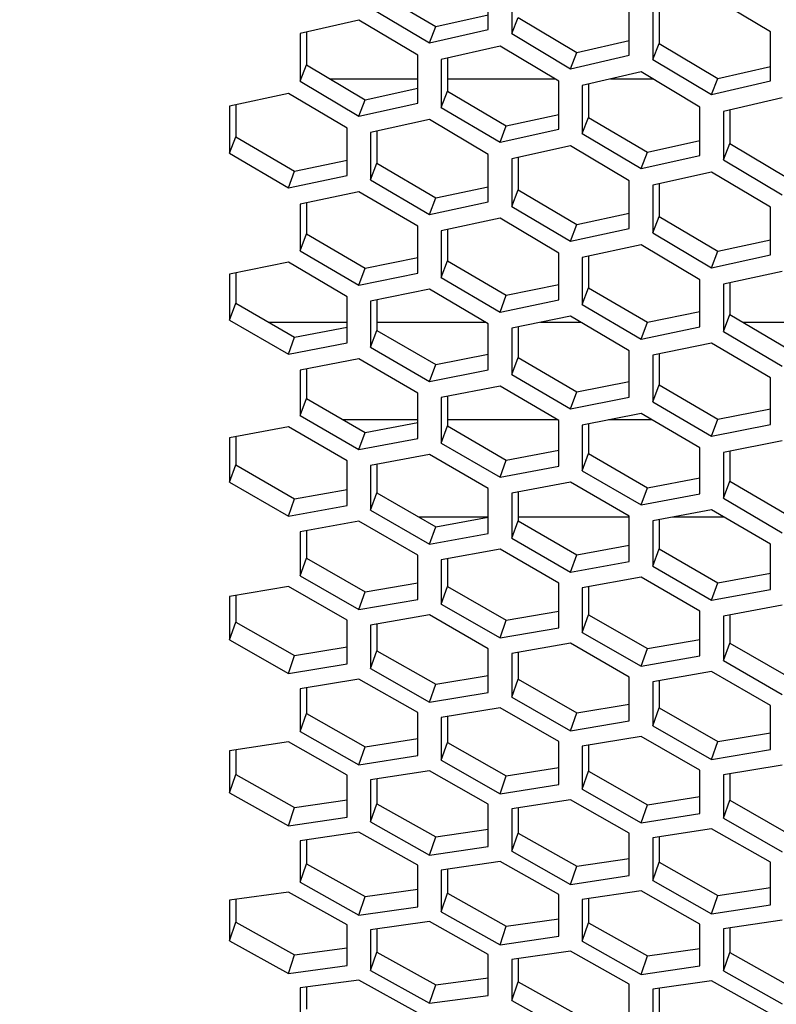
# Model space of a CAD drawing. Header units: millimetres. Extents: x 0 to 420, y 0 to 297.
# Tile 233 of 256: x 237.41 to 240.52, y 185.32 to 189.37. Entities that reach past the tile are written whole.
import ezdxf

# ---------------------------------------------------------------- set-up
doc = ezdxf.new("R2010")
doc.units = ezdxf.units.MM
doc.header["$LTSCALE"] = 23.1
doc.layers.get('0').update_dxf_attribs({"linetype": 'CONTINUOUS'})
doc.layers.add('DIM_PILOTEES', color=7, linetype='CONTINUOUS')
doc.layers.add('FASEN', color=7, linetype='CONTINUOUS')
doc.styles.get("Standard").update_dxf_attribs({"font": 'txt', "width": 0.7})
doc.dimstyles.new('DIMSTYLE_1', dxfattribs={"dimtxt": 2.5, "dimasz": 3.5, "dimexe": 2, "dimexo": 0, "dimtad": 1, "dimdec": 0, "dimlfac": 10, "dimdsep": 46, "dimtxsty": 'Standard', "dimblk": '_FILLED', "dimblk1": '_FILLED', "dimblk2": '_FILLED', "dimcen": 0.09, "dimazin": 2, "dimtp": 1.2, "dimtm": 1.2, "dimtfac": 1, "dimtdec": 0, "dimtofl": 0, "dimtmove": 0, "dimatfit": 3, "dimldrblk": '_FILLED', "dimfxl": 0, "dimtolj": 1, "dimarcsym": 0})

# ---------------------------------------------------------------- blocks, each defined once
blk = doc.blocks.new('_FILLED')
at = {"color": 0, "linetype": 'ByBlock'}
blk.add_solid([(0, 0), (-1, 0.1429), (-1, -0.1429)], dxfattribs=at)
blk = doc.blocks.new('*D1')
at = {"layer": 'DIM_PILOTEES', "color": 2, "linetype": 'Continuous'}
for p, q in [((273.9153, 254.2086), (213.2201, 254.2086)), ((215.2201, 254.2086), (215.2201, 191.8279)), ((215.2201, 129.4471), (215.2201, 191.8279)), ((273.9407, 129.4471), (213.2201, 129.4471))]:
    blk.add_line(p, q, dxfattribs=at)
at = {"layer": 'DIM_PILOTEES', "color": 2, "linetype": 'Continuous', "xscale": 3.5, "yscale": 3.5, "zscale": 3.5}
for p, rotation in [((215.2201, 254.2086), 90), ((215.2201, 129.4471), 270)]:
    blk.add_blockref('_FILLED', p, dxfattribs=dict(at, rotation=rotation))
at = {"layer": 'DIM_PILOTEES', "color": 2, "linetype": 'Continuous', "insert": (212.0951, 191.6644), "char_height": 2.5, "width": 10.982143, "attachment_point": 2, "rotation": 90, "line_spacing_factor": 0.9}
blk.add_mtext('{\\ftxt;\\W0.0001;\\H0.0001;\\~}{\\ftxt;\\W2.9285714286;\\H2.5; }{\\ftxt;\\W0.0001;\\H0.0001;\\~}', dxfattribs=at)

msp = doc.modelspace()

# ---------------------------------------------------------------- linework, layer by layer
at = {"color": 3, "linetype": 'Continuous'}
for p, q in [((239.3378, 189.3257), (239.3378, 189.5258)), ((239.4344, 189.5082), (239.4344, 189.3081)), ((240.4969, 189.3154), (240.2554, 189.4604)), ((238.8548, 189.4141), (239.0963, 189.2706)), ((239.9173, 189.2197), (239.9173, 189.4206)), ((240.0139, 189.403), (240.0139, 189.202)), ((238.8065, 189.3634), (238.565, 189.3089)), ((239.048, 189.22), (238.8065, 189.3634)), ((239.0963, 189.2706), (239.3378, 189.3257)), ((240.4969, 189.1137), (240.4969, 189.3154)), ((238.565, 189.3089), (238.565, 189.1125)), ((239.4344, 189.3081), (239.6758, 189.1641)), ((239.3861, 189.2571), (239.1446, 189.2022)), ((239.6275, 189.1133), (239.3861, 189.2571)), ((239.048, 189.0229), (239.048, 189.22)), ((239.1446, 189.2022), (239.1446, 189.0049)), ((239.6758, 189.1641), (239.9173, 189.2197)), ((240.0139, 189.202), (240.2554, 189.0577)), ((239.9656, 189.1508), (239.7241, 189.0955)), ((240.2071, 189.0066), (239.9656, 189.1508)), ((238.565, 189.1125), (238.8065, 188.9698)), ((239.6275, 188.9153), (239.6275, 189.1133)), ((240.2554, 189.0577), (240.4969, 189.1137)), ((239.7241, 189.0955), (239.7241, 188.8974)), ((238.5167, 189.0628), (238.2752, 189.0104)), ((238.7582, 188.9202), (238.5167, 189.0628)), ((240.5452, 189.0445), (240.3037, 188.9888)), ((238.2752, 189.0104), (238.2752, 188.8168)), ((238.8065, 188.9698), (239.048, 189.0229)), ((239.1446, 189.0049), (239.3861, 188.8618)), ((240.2071, 188.8078), (240.2071, 189.0066)), ((240.3037, 188.9888), (240.3037, 188.7899)), ((239.0963, 188.955), (238.8548, 188.9022)), ((239.3378, 188.812), (239.0963, 188.955)), ((238.7582, 188.726), (238.7582, 188.9202)), ((239.3861, 188.8618), (239.6275, 188.9153)), ((238.8548, 188.9022), (238.8548, 188.7078)), ((239.7241, 188.8974), (239.9656, 188.7539)), ((239.6758, 188.8472), (239.4344, 188.794)), ((239.9173, 188.7039), (239.6758, 188.8472)), ((238.2752, 188.8168), (238.5167, 188.675)), ((239.3378, 188.617), (239.3378, 188.812)), ((239.4344, 188.794), (239.4344, 188.5988)), ((239.9656, 188.7539), (240.2071, 188.8078)), ((240.3037, 188.7899), (240.5452, 188.646)), ((238.5167, 188.675), (238.7582, 188.726)), ((238.8548, 188.7078), (239.0963, 188.5656)), ((240.2554, 188.7395), (240.0139, 188.6858)), ((240.4969, 188.5957), (240.2554, 188.7395)), ((239.9173, 188.508), (239.9173, 188.7039)), ((240.0139, 188.6858), (240.0139, 188.4898)), ((238.8065, 188.6589), (238.565, 188.6082)), ((239.048, 188.5168), (238.8065, 188.6589)), ((238.565, 188.6082), (238.565, 188.4167)), ((239.0963, 188.5656), (239.3378, 188.617)), ((239.4344, 188.5988), (239.6758, 188.4562)), ((240.4969, 188.399), (240.4969, 188.5957)), ((239.3861, 188.5496), (239.1446, 188.4985)), ((239.6275, 188.4071), (239.3861, 188.5496)), ((239.048, 188.3247), (239.048, 188.5168)), ((239.6758, 188.4562), (239.9173, 188.508)), ((239.1446, 188.4985), (239.1446, 188.3063)), ((240.0139, 188.4898), (240.2554, 188.3468)), ((239.9656, 188.4404), (239.7241, 188.3889)), ((240.2071, 188.2975), (239.9656, 188.4404)), ((238.565, 188.4167), (238.8065, 188.2754)), ((239.6275, 188.2142), (239.6275, 188.4071)), ((239.7241, 188.3889), (239.7241, 188.1958)), ((240.2554, 188.3468), (240.4969, 188.399)), ((238.5167, 188.3688), (238.2752, 188.3202)), ((238.7582, 188.2276), (238.5167, 188.3688)), ((238.2752, 188.3202), (238.2752, 188.1317)), ((238.8065, 188.2754), (239.048, 188.3247)), ((239.1446, 188.3063), (239.3861, 188.1645)), ((240.5452, 188.3311), (240.3037, 188.2792)), ((240.2071, 188.1038), (240.2071, 188.2975)), ((240.3037, 188.2792), (240.3037, 188.0853)), ((238.7582, 188.0385), (238.7582, 188.2276)), ((239.0963, 188.2581), (238.8548, 188.2091)), ((239.3378, 188.1165), (239.0963, 188.2581)), ((238.8548, 188.2091), (238.8548, 188.0198)), ((239.3861, 188.1645), (239.6275, 188.2142)), ((239.7241, 188.1958), (239.9656, 188.0536)), ((239.6758, 188.1474), (239.4344, 188.098)), ((239.9173, 188.0054), (239.6758, 188.1474)), ((238.2752, 188.1317), (238.5167, 187.9912)), ((239.3378, 187.9266), (239.3378, 188.1165)), ((239.4344, 188.098), (239.4344, 187.9079)), ((239.9656, 188.0536), (240.2071, 188.1038)), ((240.3037, 188.0853), (240.5452, 187.9428)), ((238.5167, 187.9912), (238.7582, 188.0385)), ((238.8548, 188.0198), (239.0963, 187.8789)), ((240.2554, 188.0367), (240.0139, 187.9869)), ((240.4969, 187.8943), (240.2554, 188.0367)), ((239.9173, 187.8147), (239.9173, 188.0054)), ((240.0139, 187.9869), (240.0139, 187.796)), ((238.8065, 187.9727), (238.565, 187.9257)), ((239.048, 187.8319), (238.8065, 187.9727)), ((238.565, 187.9257), (238.565, 187.7395)), ((239.0963, 187.8789), (239.3378, 187.9266)), ((239.4344, 187.9079), (239.6758, 187.7666)), ((239.3861, 187.8605), (239.1446, 187.8132)), ((239.6275, 187.7194), (239.3861, 187.8605)), ((240.4969, 187.7028), (240.4969, 187.8943)), ((239.048, 187.645), (239.048, 187.8319)), ((239.6758, 187.7666), (239.9173, 187.8147)), ((239.1446, 187.8132), (239.1446, 187.6261)), ((240.0139, 187.796), (240.2554, 187.6543)), ((238.565, 187.7395), (238.8065, 187.5995)), ((239.9656, 187.7484), (239.7241, 187.7006)), ((240.2071, 187.6069), (239.9656, 187.7484)), ((238.5167, 187.6933), (238.2752, 187.6485)), ((238.7582, 187.5535), (238.5167, 187.6933)), ((239.6275, 187.5317), (239.6275, 187.7194)), ((239.7241, 187.7006), (239.7241, 187.5128)), ((240.2554, 187.6543), (240.4969, 187.7028)), ((238.2752, 187.6485), (238.2752, 187.4652)), ((238.8065, 187.5995), (239.048, 187.645)), ((239.1446, 187.6261), (239.3861, 187.4858)), ((240.5452, 187.6362), (240.3037, 187.5881)), ((239.0963, 187.5798), (238.8548, 187.5345)), ((239.3378, 187.4396), (239.0963, 187.5798)), ((240.2071, 187.4184), (240.2071, 187.6069)), ((240.3037, 187.5881), (240.3037, 187.3995)), ((238.7582, 187.3696), (238.7582, 187.5535)), ((238.8548, 187.5345), (238.8548, 187.3505)), ((239.3861, 187.4858), (239.6275, 187.5317)), ((239.7241, 187.5128), (239.9656, 187.3721)), ((238.2752, 187.4652), (238.5167, 187.3262)), ((239.6758, 187.4662), (239.4344, 187.4206)), ((239.9173, 187.3256), (239.6758, 187.4662)), ((239.3378, 187.2549), (239.3378, 187.4396)), ((239.4344, 187.4206), (239.4344, 187.2358)), ((239.9656, 187.3721), (240.2071, 187.4184)), ((238.5167, 187.3262), (238.7582, 187.3696)), ((240.3037, 187.3995), (240.5452, 187.2584)), ((238.8548, 187.3505), (239.0963, 187.2111)), ((240.2554, 187.3527), (240.0139, 187.3066)), ((240.4969, 187.2117), (240.2554, 187.3527)), ((238.8065, 187.3052), (238.565, 187.2621)), ((239.048, 187.1659), (238.8065, 187.3052)), ((239.9173, 187.1402), (239.9173, 187.3256)), ((240.0139, 187.3066), (240.0139, 187.1211)), ((238.565, 187.2621), (238.565, 187.0811)), ((239.0963, 187.2111), (239.3378, 187.2549)), ((239.4344, 187.2358), (239.6758, 187.096)), ((240.4969, 187.0255), (240.4969, 187.2117)), ((239.3861, 187.1902), (239.1446, 187.1467)), ((239.6275, 187.0506), (239.3861, 187.1902)), ((239.048, 186.9843), (239.048, 187.1659)), ((239.1446, 187.1467), (239.1446, 186.965)), ((239.6758, 187.096), (239.9173, 187.1402)), ((240.0139, 187.1211), (240.2554, 186.9809)), ((238.565, 187.0811), (238.8065, 186.9427)), ((239.6275, 186.8682), (239.6275, 187.0506)), ((239.9656, 187.0753), (239.7241, 187.0314)), ((240.2071, 186.9353), (239.9656, 187.0753)), ((238.5167, 187.0368), (238.2752, 186.9958)), ((238.7582, 186.8985), (238.5167, 187.0368)), ((239.7241, 187.0314), (239.7241, 186.8489)), ((240.2554, 186.9809), (240.4969, 187.0255)), ((238.2752, 186.9958), (238.2752, 186.8179)), ((238.8065, 186.9427), (239.048, 186.9843)), ((239.1446, 186.965), (239.3861, 186.8262)), ((240.2071, 186.7521), (240.2071, 186.9353)), ((240.5452, 186.9603), (240.3037, 186.916)), ((238.7582, 186.72), (238.7582, 186.8985)), ((239.0963, 186.9205), (238.8548, 186.8791)), ((239.3378, 186.7818), (239.0963, 186.9205)), ((240.3037, 186.916), (240.3037, 186.7328)), ((238.8548, 186.8791), (238.8548, 186.7004)), ((239.3861, 186.8262), (239.6275, 186.8682)), ((239.7241, 186.8489), (239.9656, 186.7097)), ((238.2752, 186.8179), (238.5167, 186.6804)), ((239.6758, 186.8041), (239.4344, 186.7624)), ((239.9173, 186.6651), (239.6758, 186.8041)), ((239.3378, 186.6025), (239.3378, 186.7818)), ((239.4344, 186.7624), (239.4344, 186.583)), ((239.9656, 186.7097), (240.2071, 186.7521)), ((240.3037, 186.7328), (240.5452, 186.5932)), ((238.5167, 186.6804), (238.7582, 186.72)), ((238.8548, 186.7004), (239.0963, 186.5626)), ((240.2554, 186.6878), (240.0139, 186.6456)), ((240.4969, 186.5484), (240.2554, 186.6878)), ((238.8065, 186.6569), (238.565, 186.6176)), ((239.048, 186.5193), (238.8065, 186.6569)), ((239.9173, 186.4851), (239.9173, 186.6651)), ((240.0139, 186.6456), (240.0139, 186.4655)), ((238.565, 186.6176), (238.565, 186.4421)), ((239.0963, 186.5626), (239.3378, 186.6025)), ((239.4344, 186.583), (239.6758, 186.4448)), ((239.3861, 186.5393), (239.1446, 186.4996)), ((239.6275, 186.4012), (239.3861, 186.5393)), ((240.4969, 186.3676), (240.4969, 186.5484)), ((239.048, 186.3431), (239.048, 186.5193)), ((239.1446, 186.4996), (239.1446, 186.3233)), ((239.6758, 186.4448), (239.9173, 186.4851)), ((238.565, 186.4421), (238.8065, 186.3053)), ((240.0139, 186.4655), (240.2554, 186.3269)), ((238.5167, 186.3997), (238.2752, 186.3625)), ((238.7582, 186.263), (238.5167, 186.3997)), ((239.6275, 186.2243), (239.6275, 186.4012)), ((239.9656, 186.4216), (239.7241, 186.3815)), ((240.2071, 186.2832), (239.9656, 186.4216)), ((238.2752, 186.3625), (238.2752, 186.1901)), ((239.7241, 186.3815), (239.7241, 186.2045)), ((240.2554, 186.3269), (240.4969, 186.3676)), ((238.8065, 186.3053), (239.048, 186.3431)), ((239.1446, 186.3233), (239.3861, 186.1861)), ((239.0963, 186.2807), (238.8548, 186.2431)), ((239.3378, 186.1436), (239.0963, 186.2807)), ((240.2071, 186.1055), (240.2071, 186.2832)), ((240.5452, 186.3039), (240.3037, 186.2635)), ((238.7582, 186.09), (238.7582, 186.263)), ((238.8548, 186.2431), (238.8548, 186.07)), ((240.3037, 186.2635), (240.3037, 186.0857)), ((239.3861, 186.1861), (239.6275, 186.2243)), ((239.7241, 186.2045), (239.9656, 186.067)), ((238.2752, 186.1901), (238.5167, 186.0543)), ((239.6758, 186.1616), (239.4344, 186.1237)), ((239.9173, 186.0242), (239.6758, 186.1616)), ((239.3378, 185.9699), (239.3378, 186.1436)), ((239.4344, 186.1237), (239.4344, 185.9499)), ((238.5167, 186.0543), (238.7582, 186.09)), ((239.9656, 186.067), (240.2071, 186.1055)), ((240.3037, 186.0857), (240.5452, 185.9478)), ((238.8548, 186.07), (239.0963, 185.9338)), ((240.2554, 186.0426), (240.0139, 186.0043)), ((240.4969, 185.9049), (240.2554, 186.0426)), ((238.8065, 186.0284), (238.565, 185.993)), ((239.048, 185.8924), (238.8065, 186.0284)), ((239.9173, 185.8498), (239.9173, 186.0242)), ((240.0139, 186.0043), (240.0139, 185.8298)), ((238.565, 185.993), (238.565, 185.823)), ((239.0963, 185.9338), (239.3378, 185.9699)), ((239.4344, 185.9499), (239.6758, 185.8133)), ((239.048, 185.7218), (239.048, 185.8924)), ((239.3861, 185.9081), (239.1446, 185.8723)), ((239.6275, 185.7717), (239.3861, 185.9081)), ((240.4969, 185.7297), (240.4969, 185.9049)), ((239.1446, 185.8723), (239.1446, 185.7016)), ((239.6758, 185.8133), (239.9173, 185.8498)), ((238.565, 185.823), (238.8065, 185.6879)), ((240.0139, 185.8298), (240.2554, 185.6929)), ((238.5167, 185.7824), (238.2752, 185.7491)), ((238.7582, 185.6475), (238.5167, 185.7824)), ((239.6275, 185.6004), (239.6275, 185.7717)), ((239.9656, 185.7877), (239.7241, 185.7516)), ((240.2071, 185.651), (239.9656, 185.7877)), ((238.2752, 185.7491), (238.2752, 185.5823)), ((238.8065, 185.6879), (239.048, 185.7218)), ((239.7241, 185.7516), (239.7241, 185.5802)), ((240.2554, 185.6929), (240.4969, 185.7297)), ((239.1446, 185.7016), (239.3861, 185.5661)), ((238.7582, 185.4801), (238.7582, 185.6475)), ((239.0963, 185.6608), (238.8548, 185.6271)), ((239.3378, 185.5255), (239.0963, 185.6608)), ((240.2071, 185.479), (240.2071, 185.651)), ((240.5452, 185.6674), (240.3037, 185.6309)), ((240.3037, 185.6309), (240.3037, 185.4588)), ((238.8548, 185.6271), (238.8548, 185.4596)), ((239.3861, 185.5661), (239.6275, 185.6004)), ((238.2752, 185.5823), (238.5167, 185.4483)), ((239.7241, 185.5802), (239.9656, 185.4443)), ((239.3378, 185.3574), (239.3378, 185.5255)), ((239.6758, 185.5392), (239.4344, 185.5052)), ((239.9173, 185.4035), (239.6758, 185.5392)), ((238.5167, 185.4483), (238.7582, 185.4801)), ((239.4344, 185.5052), (239.4344, 185.337)), ((239.9656, 185.4443), (240.2071, 185.479)), ((238.8548, 185.4596), (239.0963, 185.3252)), ((240.3037, 185.4588), (240.5452, 185.3226)), ((238.8065, 185.4199), (238.565, 185.3884)), ((238.565, 185.3884), (238.565, 185.2241)), ((239.048, 185.2857), (238.8065, 185.4199)), ((239.9173, 185.2347), (239.9173, 185.4035)), ((240.2554, 185.4176), (240.0139, 185.3832)), ((240.4969, 185.2815), (240.2554, 185.4176)), ((239.0963, 185.3252), (239.3378, 185.3574)), ((240.0139, 185.3832), (240.0139, 185.2143)), ((239.4344, 185.337), (239.6758, 185.2022))]:
    msp.add_line(p, q, dxfattribs=at)
at = {"color": 7, "linetype": 'Continuous'}
for p, q in [((238.8807, 189.48), (239.1222, 189.3368)), ((240.0398, 189.4092), (240.0398, 189.268)), ((239.1222, 189.3368), (239.3378, 189.3858)), ((239.4344, 189.3081), (239.4602, 189.374)), ((239.4602, 189.374), (239.7017, 189.2303)), ((238.5909, 189.3147), (238.5909, 189.1794)), ((239.0963, 189.2706), (239.1222, 189.3368)), ((239.7017, 189.2303), (239.9173, 189.2797)), ((239.6758, 189.1641), (239.7017, 189.2303)), ((240.0139, 189.202), (240.0398, 189.268)), ((240.0398, 189.268), (240.2813, 189.1239)), ((239.1705, 189.2081), (239.1705, 189.0718)), ((238.565, 189.1125), (238.5909, 189.1794)), ((238.5909, 189.1794), (238.8324, 189.0369)), ((240.2813, 189.1239), (240.4969, 189.1736)), ((238.6882, 189.122), (239.048, 189.122)), ((239.1705, 189.122), (239.613, 189.122)), ((239.8399, 189.122), (240.014, 189.122)), ((240.2554, 189.0577), (240.2813, 189.1239)), ((238.8324, 189.0369), (239.048, 189.0841)), ((239.1446, 189.0049), (239.1705, 189.0718)), ((239.1705, 189.0718), (239.4119, 188.929)), ((239.75, 189.1014), (239.75, 188.9643)), ((238.8065, 188.9698), (238.8324, 189.0369)), ((238.3011, 189.016), (238.3011, 188.8846)), ((240.3296, 188.9948), (240.3296, 188.8568)), ((239.4119, 188.929), (239.6275, 188.9765)), ((239.7241, 188.8974), (239.75, 188.9643)), ((239.75, 188.9643), (239.9915, 188.821)), ((238.8807, 188.9078), (238.8807, 188.7756)), ((239.3861, 188.8618), (239.4119, 188.929)), ((238.2752, 188.8168), (238.3011, 188.8846)), ((238.3011, 188.8846), (238.5426, 188.7431)), ((239.9915, 188.821), (240.2071, 188.8689)), ((240.3037, 188.7899), (240.3296, 188.8568)), ((240.3296, 188.8568), (240.571, 188.7131)), ((238.5426, 188.7431), (238.7582, 188.7883)), ((239.4602, 188.7997), (239.4602, 188.6666)), ((239.9656, 188.7539), (239.9915, 188.821)), ((238.8548, 188.7078), (238.8807, 188.7756)), ((238.8807, 188.7756), (239.1222, 188.6336)), ((238.5167, 188.675), (238.5426, 188.7431)), ((239.1222, 188.6336), (239.3378, 188.6793)), ((239.4344, 188.5988), (239.4602, 188.6666)), ((239.4602, 188.6666), (239.7017, 188.5242)), ((240.0398, 188.6915), (240.0398, 188.5576)), ((239.0963, 188.5656), (239.1222, 188.6336)), ((238.5909, 188.6136), (238.5909, 188.4855)), ((239.7017, 188.5242), (239.9173, 188.5702)), ((240.0139, 188.4898), (240.0398, 188.5576)), ((240.0398, 188.5576), (240.2813, 188.4148)), ((239.1705, 188.504), (239.1705, 188.375)), ((239.6758, 188.4562), (239.7017, 188.5242)), ((238.565, 188.4167), (238.5909, 188.4855)), ((238.5909, 188.4855), (238.8324, 188.3443)), ((240.2813, 188.4148), (240.4969, 188.4612)), ((238.8324, 188.3443), (239.048, 188.3881)), ((239.75, 188.3943), (239.75, 188.2645)), ((240.2554, 188.3468), (240.2813, 188.4148)), ((238.8065, 188.2754), (238.8324, 188.3443)), ((239.1446, 188.3063), (239.1705, 188.375)), ((239.1705, 188.375), (239.4119, 188.2335)), ((238.3011, 188.3254), (238.3011, 188.2013)), ((239.4119, 188.2335), (239.6275, 188.2776)), ((239.7241, 188.1958), (239.75, 188.2645)), ((239.75, 188.2645), (239.9915, 188.1226)), ((240.3296, 188.2847), (240.3296, 188.1541)), ((239.3861, 188.1645), (239.4119, 188.2335)), ((238.2752, 188.1317), (238.3011, 188.2013)), ((238.3011, 188.2013), (238.5426, 188.0611)), ((238.8807, 188.2143), (238.8807, 188.0894)), ((239.9915, 188.1226), (240.2071, 188.1671)), ((240.3037, 188.0853), (240.3296, 188.1541)), ((240.3296, 188.1541), (240.571, 188.0117)), ((238.5426, 188.0611), (238.7582, 188.103)), ((239.4602, 188.1032), (239.4602, 187.9775)), ((239.9656, 188.0536), (239.9915, 188.1226)), ((238.5167, 187.9912), (238.5426, 188.0611)), ((238.8548, 188.0198), (238.8807, 188.0894)), ((238.8807, 188.0894), (239.1222, 187.9488)), ((239.1222, 187.9488), (239.3378, 187.9911)), ((239.4344, 187.9079), (239.4602, 187.9775)), ((239.4602, 187.9775), (239.7017, 187.8365)), ((240.0398, 187.9922), (240.0398, 187.8656)), ((239.0963, 187.8789), (239.1222, 187.9488)), ((238.5909, 187.9307), (238.5909, 187.81)), ((239.7017, 187.8365), (239.9173, 187.8791)), ((240.0139, 187.796), (240.0398, 187.8656)), ((240.0398, 187.8656), (240.2813, 187.7242)), ((239.1705, 187.8182), (239.1705, 187.6966)), ((239.6758, 187.7666), (239.7017, 187.8365)), ((238.565, 187.7395), (238.5909, 187.81)), ((238.5909, 187.81), (238.8324, 187.6702)), ((240.2813, 187.7242), (240.4969, 187.7672)), ((238.8324, 187.6702), (239.048, 187.7106)), ((239.1446, 187.6261), (239.1705, 187.6966)), ((239.1705, 187.6966), (239.4119, 187.5565)), ((239.75, 187.7057), (239.75, 187.5833)), ((240.2554, 187.6543), (240.2813, 187.7242)), ((238.3011, 187.6533), (238.3011, 187.5366)), ((238.8065, 187.5995), (238.8324, 187.6702)), ((239.4119, 187.5565), (239.6275, 187.5973)), ((239.7241, 187.5128), (239.75, 187.5833)), ((239.75, 187.5833), (239.9915, 187.4428)), ((240.3296, 187.5932), (240.3296, 187.47)), ((238.2752, 187.4652), (238.3011, 187.5366)), ((238.3011, 187.5366), (238.5426, 187.3978)), ((238.8807, 187.5394), (238.8807, 187.4219)), ((239.3861, 187.4858), (239.4119, 187.5565)), ((239.9915, 187.4428), (240.2071, 187.4839)), ((240.3037, 187.3995), (240.3296, 187.47)), ((240.3296, 187.47), (240.571, 187.3291)), ((238.5426, 187.3978), (238.7582, 187.4364)), ((238.8548, 187.3505), (238.8807, 187.4219)), ((238.8807, 187.4219), (239.1222, 187.2827)), ((239.4602, 187.4254), (239.4602, 187.3072)), ((239.9656, 187.3721), (239.9915, 187.4428)), ((238.5167, 187.3262), (238.5426, 187.3978)), ((239.1222, 187.2827), (239.3378, 187.3216)), ((239.4344, 187.2358), (239.4602, 187.3072)), ((239.4602, 187.3072), (239.7017, 187.1676)), ((240.0398, 187.3115), (240.0398, 187.1924)), ((238.5909, 187.2666), (238.5909, 187.1533)), ((239.0963, 187.2111), (239.1222, 187.2827)), ((239.6758, 187.096), (239.7017, 187.1676)), ((239.7017, 187.1676), (239.9173, 187.2068)), ((240.0139, 187.1211), (240.0398, 187.1924)), ((240.0398, 187.1924), (240.2813, 187.0525)), ((238.565, 187.0811), (238.5909, 187.1533)), ((238.5909, 187.1533), (238.8324, 187.0151)), ((239.1705, 187.1513), (239.1705, 187.0372)), ((240.2813, 187.0525), (240.4969, 187.0921)), ((238.8324, 187.0151), (239.048, 187.0521)), ((240.2554, 186.9809), (240.2813, 187.0525)), ((238.8065, 186.9427), (238.8324, 187.0151)), ((239.1446, 186.965), (239.1705, 187.0372)), ((239.1705, 187.0372), (239.4119, 186.8986)), ((239.75, 187.0361), (239.75, 186.9211)), ((238.3011, 187.0001), (238.3011, 186.891)), ((239.4119, 186.8986), (239.6275, 186.936)), ((238.2752, 186.8179), (238.3011, 186.891)), ((238.3011, 186.891), (238.5426, 186.7537)), ((239.3861, 186.8262), (239.4119, 186.8986)), ((239.7241, 186.8489), (239.75, 186.9211)), ((239.75, 186.9211), (239.9915, 186.7821)), ((240.3296, 186.9208), (240.3296, 186.805)), ((238.8807, 186.8835), (238.8807, 186.7735)), ((239.9915, 186.7821), (240.2071, 186.8198)), ((240.3037, 186.7328), (240.3296, 186.805)), ((240.3296, 186.805), (240.571, 186.6657)), ((238.5426, 186.7537), (238.7582, 186.7888)), ((238.8548, 186.7004), (238.8807, 186.7735)), ((238.8807, 186.7735), (239.1222, 186.6359)), ((239.4602, 186.7668), (239.4602, 186.656)), ((239.9656, 186.7097), (239.9915, 186.7821)), ((238.5167, 186.6804), (238.5426, 186.7537)), ((239.1222, 186.6359), (239.3378, 186.6713)), ((239.4344, 186.583), (239.4602, 186.656)), ((239.4602, 186.656), (239.7017, 186.518)), ((240.0398, 186.6501), (240.0398, 186.5386)), ((238.5909, 186.6218), (238.5909, 186.516)), ((239.0963, 186.5626), (239.1222, 186.6359)), ((239.7017, 186.518), (239.9173, 186.5538)), ((240.0139, 186.4655), (240.0398, 186.5386)), ((240.0398, 186.5386), (240.2813, 186.4002)), ((238.565, 186.4421), (238.5909, 186.516)), ((238.5909, 186.516), (238.8324, 186.3794)), ((239.1705, 186.5038), (239.1705, 186.3972)), ((239.6758, 186.4448), (239.7017, 186.518)), ((238.8324, 186.3794), (239.048, 186.413)), ((240.2554, 186.3269), (240.2813, 186.4002)), ((240.2813, 186.4002), (240.4969, 186.4363)), ((238.3011, 186.3665), (238.3011, 186.2648)), ((238.8065, 186.3053), (238.8324, 186.3794)), ((239.1446, 186.3233), (239.1705, 186.3972)), ((239.1705, 186.3972), (239.4119, 186.2602)), ((239.75, 186.3858), (239.75, 186.2784)), ((239.4119, 186.2602), (239.6275, 186.2941)), ((239.7241, 186.2045), (239.75, 186.2784)), ((239.75, 186.2784), (239.9915, 186.1411)), ((238.2752, 186.1901), (238.3011, 186.2648)), ((238.3011, 186.2648), (238.5426, 186.1292)), ((238.8807, 186.2471), (238.8807, 186.1447)), ((239.3861, 186.1861), (239.4119, 186.2602)), ((240.3296, 186.2678), (240.3296, 186.1596)), ((238.5426, 186.1292), (238.7582, 186.1609)), ((239.9915, 186.1411), (240.2071, 186.1753)), ((240.3037, 186.0857), (240.3296, 186.1596)), ((240.3296, 186.1596), (240.571, 186.0219)), ((238.5167, 186.0543), (238.5426, 186.1292)), ((238.8548, 186.07), (238.8807, 186.1447)), ((238.8807, 186.1447), (239.1222, 186.0087)), ((239.4602, 186.1278), (239.4602, 186.0246)), ((239.9656, 186.067), (239.9915, 186.1411)), ((239.1222, 186.0087), (239.3378, 186.0407)), ((238.5909, 185.9967), (238.5909, 185.8985)), ((239.0963, 185.9338), (239.1222, 186.0087)), ((239.4344, 185.9499), (239.4602, 186.0246)), ((239.4602, 186.0246), (239.7017, 185.8883)), ((240.0398, 186.0084), (240.0398, 185.9045)), ((239.7017, 185.8883), (239.9173, 185.9206)), ((238.565, 185.823), (238.5909, 185.8985)), ((238.5909, 185.8985), (238.8324, 185.7636)), ((239.1705, 185.8761), (239.1705, 185.7771)), ((239.6758, 185.8133), (239.7017, 185.8883)), ((240.0139, 185.8298), (240.0398, 185.9045)), ((240.0398, 185.9045), (240.2813, 185.7678)), ((238.8324, 185.7636), (239.048, 185.7937)), ((240.2813, 185.7678), (240.4969, 185.8004)), ((238.3011, 185.7527), (238.3011, 185.6586)), ((238.8065, 185.6879), (238.8324, 185.7636)), ((239.1446, 185.7016), (239.1705, 185.7771)), ((239.1705, 185.7771), (239.4119, 185.6418)), ((239.75, 185.7554), (239.75, 185.6557)), ((240.2554, 185.6929), (240.2813, 185.7678)), ((239.4119, 185.6418), (239.6275, 185.6722)), ((238.2752, 185.5823), (238.3011, 185.6586)), ((238.3011, 185.6586), (238.5426, 185.5248)), ((238.8807, 185.6307), (238.8807, 185.536)), ((239.3861, 185.5661), (239.4119, 185.6418)), ((239.7241, 185.5802), (239.75, 185.6557)), ((239.75, 185.6557), (239.9915, 185.5201)), ((240.3296, 185.6348), (240.3296, 185.5343)), ((238.5426, 185.5248), (238.7582, 185.553)), ((239.9915, 185.5201), (240.2071, 185.5508)), ((238.5167, 185.4483), (238.5426, 185.5248)), ((238.8548, 185.4596), (238.8807, 185.536)), ((238.8807, 185.536), (239.1222, 185.4018)), ((239.9656, 185.4443), (239.9915, 185.5201)), ((240.3037, 185.4588), (240.3296, 185.5343)), ((240.3296, 185.5343), (240.571, 185.3983)), ((239.4602, 185.5088), (239.4602, 185.4133)), ((239.1222, 185.4018), (239.3378, 185.4303)), ((238.5909, 185.3918), (238.5909, 185.3012)), ((239.0963, 185.3252), (239.1222, 185.4018)), ((239.4344, 185.337), (239.4602, 185.4133)), ((239.4602, 185.4133), (239.7017, 185.2787)), ((240.0398, 185.3868), (240.0398, 185.2906))]:
    msp.add_line(p, q, dxfattribs=at)
at = {"layer": 'FASEN', "color": 7, "linetype": 'Continuous'}
for p, q in [((238.7582, 188.122), (238.4378, 188.122)), ((239.3284, 188.122), (238.8807, 188.122)), ((239.7191, 188.122), (239.552, 188.122)), ((240.7866, 188.122), (240.384, 188.122)), ((239.048, 187.722), (238.743, 187.722)), ((239.6232, 187.722), (239.1705, 187.722)), ((240.0107, 187.722), (239.8324, 187.722)), ((239.3378, 187.322), (239.0541, 187.322)), ((239.9173, 187.322), (239.4602, 187.322)), ((240.308, 187.322), (240.0947, 187.322))]:
    msp.add_line(p, q, dxfattribs=at)

# ---------------------------------------------------------------- dimensions: what is measured, and where the dimension line sits
at = {"layer": 'DIM_PILOTEES', "color": 2, "linetype": 'Continuous'}
dim = msp.add_linear_dim(base=(215.2201, 254.2086), p1=(273.9407, 129.4471), p2=(273.9153, 254.2086), angle=90, text='{\\ftxt;\\W0.0001;\\H0.0001;\\~}{\\ftxt;\\W2.9285714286;\\H2.5; }{\\ftxt;\\W0.0001;\\H0.0001;\\~}', dimstyle='DIMSTYLE_1', dxfattribs=at)
dim.commit()
dim.dimension.update_dxf_attribs({"geometry": '*D1', "text_midpoint": (215.2201, 191.3072), "dimtype": 160})

doc.saveas('drawing.dxf')
